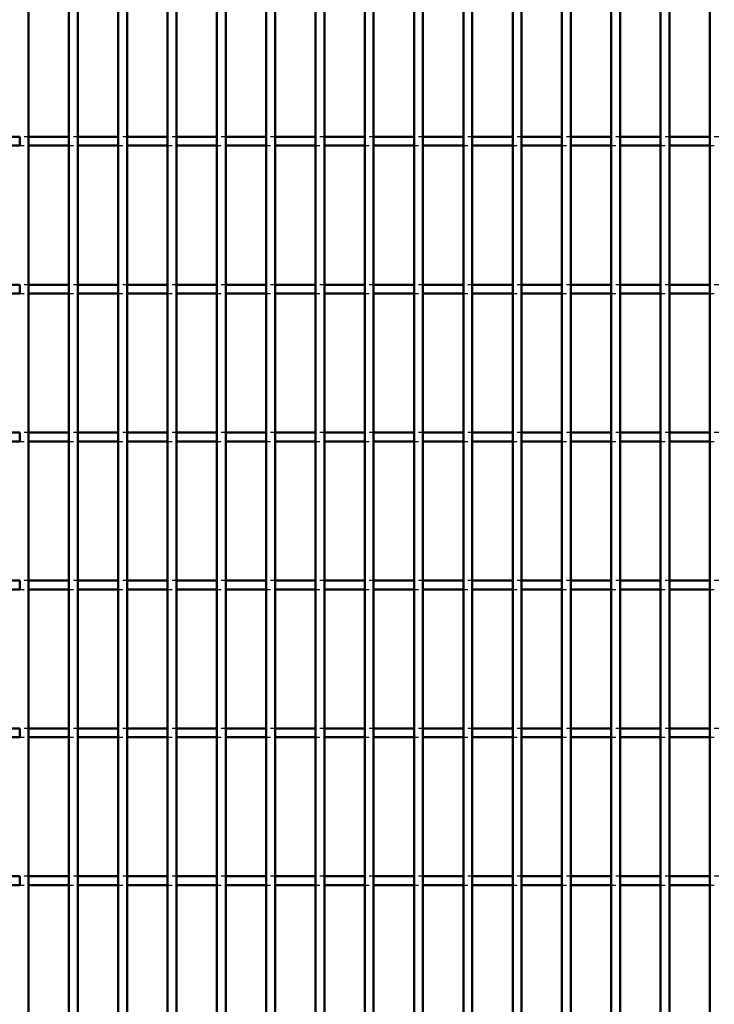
# Model space of a CAD drawing. Header units: millimetres. Extents: x -796 to 511, y -500 to 878.
# Tile 23 of 27: x 138 to 294, y 172 to 394. Entities that reach past the tile are written whole.
import ezdxf

# ---------------------------------------------------------------- set-up
doc = ezdxf.new("R2010")
doc.units = ezdxf.units.MM
doc.linetypes.add('Dashed', pattern=[2, 1, -1])
doc.layers.add('AM_0', color=7, linetype='Continuous', lineweight=50)
doc.layers.add('AM_9', color=6, linetype='Dashed', lineweight=25)

# ---------------------------------------------------------------- blocks, each defined once
blk = doc.blocks.new('55_go7hmatt4ciybssyu8exoeewg________0_in_LPP230331121190010003500_4')
at = {"layer": 'AM_0'}
blk.add_line((139.875, -498), (139.875, 498), dxfattribs=at)
blk = doc.blocks.new('56_essa93tqm6zsfllxys7f0oskl________0_in_LPP230331121190010003500_4')
at = {"layer": 'AM_0'}
for p, q in [((148.985, -498), (148.985, 498)), ((150.985, -498), (150.985, 498))]:
    blk.add_line(p, q, dxfattribs=at)
blk = doc.blocks.new('57_nwlxg0gx73rs09yao20xsfdxu________0_in_LPP230331121190010003500_4')
at = {"layer": 'AM_0'}
for p, q in [((160.095, -498), (160.095, 498)), ((162.095, -498), (162.095, 498))]:
    blk.add_line(p, q, dxfattribs=at)
blk = doc.blocks.new('58_1jbzujjnm4jaxuampelwjowan________0_in_LPP230331121190010003500_4')
at = {"layer": 'AM_0'}
for p, q in [((171.205, -498), (171.205, 498)), ((173.205, -498), (173.205, 498))]:
    blk.add_line(p, q, dxfattribs=at)
blk = doc.blocks.new('59_qte4ybz5aq6pskr093ld6ilav________0_in_LPP230331121190010003500_4')
at = {"layer": 'AM_0'}
for p, q in [((182.315, -498), (182.315, 498)), ((184.315, -498), (184.315, 498))]:
    blk.add_line(p, q, dxfattribs=at)
blk = doc.blocks.new('60_z6anqi7oisj09jaw9zbhuaxar________0_in_LPP230331121190010003500_4')
at = {"layer": 'AM_0'}
for p, q in [((193.425, -498), (193.425, 498)), ((195.425, -498), (195.425, 498))]:
    blk.add_line(p, q, dxfattribs=at)
blk = doc.blocks.new('61_0ipaqpm5p0eivljz7fl3w2raa________0_in_LPP230331121190010003500_4')
at = {"layer": 'AM_0'}
for p, q in [((204.535, -498), (204.535, 498)), ((206.535, -498), (206.535, 498))]:
    blk.add_line(p, q, dxfattribs=at)
blk = doc.blocks.new('62_37t4gmfscw4c55yo5htp4x7kf________0_in_LPP230331121190010003500_4')
at = {"layer": 'AM_0'}
for p, q in [((215.645, -498), (215.645, 498)), ((217.645, -498), (217.645, 498))]:
    blk.add_line(p, q, dxfattribs=at)
blk = doc.blocks.new('63_9t3tpf37mt3cwu5a1gkvtc8wh________0_in_LPP230331121190010003500_4')
at = {"layer": 'AM_0'}
for p, q in [((226.755, -498), (226.755, 498)), ((228.755, -498), (228.755, 498))]:
    blk.add_line(p, q, dxfattribs=at)
blk = doc.blocks.new('64_2vf8wwbddydjdos0zbwp3di4f________0_in_LPP230331121190010003500_4')
at = {"layer": 'AM_0'}
for p, q in [((237.865, -498), (237.865, 498)), ((239.865, -498), (239.865, 498))]:
    blk.add_line(p, q, dxfattribs=at)
blk = doc.blocks.new('65_zgwu8g60iofbpovwmp3y9amka________0_in_LPP230331121190010003500_4')
at = {"layer": 'AM_0'}
for p, q in [((248.975, -498), (248.975, 498)), ((250.975, -498), (250.975, 498))]:
    blk.add_line(p, q, dxfattribs=at)
blk = doc.blocks.new('66_yiap2k5uh02vtwwt1agu4l5bc________0_in_LPP230331121190010003500_4')
at = {"layer": 'AM_0'}
for p, q in [((260.085, -498), (260.085, 498)), ((262.085, -498), (262.085, 498))]:
    blk.add_line(p, q, dxfattribs=at)
blk = doc.blocks.new('67_u8axlyn6ro02cmwo6qcgn4c0q________0_in_LPP230331121190010003500_4')
at = {"layer": 'AM_0'}
for p, q in [((271.195, -498), (271.195, 498)), ((273.195, -498), (273.195, 498))]:
    blk.add_line(p, q, dxfattribs=at)
blk = doc.blocks.new('68_lrxuliqgisy97b74y57tid2hj________0_in_LPP230331121190010003500_4')
at = {"layer": 'AM_0'}
for p, q in [((282.305, -498), (282.305, 498)), ((284.305, -498), (284.305, 498))]:
    blk.add_line(p, q, dxfattribs=at)
blk = doc.blocks.new('69_3yhtblfre09hs31s9fzbc9l5a________0_in_LPP230331121190010003500_4')
at = {"layer": 'AM_0'}
blk.add_line((293.415, -498), (293.415, 498), dxfattribs=at)
blk = doc.blocks.new('104_1y8gfso8qvxr0xnj53a4eycqd________0_in_LPP230331121190010003500_4')
at = {"layer": 'AM_0'}
for p, q in [((137.875, 200.98), (128.765, 200.98)), ((137.875, 200.98), (137.875, 198.98)), ((148.985, 200.98), (139.875, 200.98)), ((139.875, 198.98), (139.875, 200.98)), ((148.985, 200.98), (148.985, 198.98)), ((160.095, 200.98), (150.985, 200.98)), ((150.985, 198.98), (150.985, 200.98)), ((160.095, 200.98), (160.095, 198.98)), ((171.205, 200.98), (162.095, 200.98)), ((162.095, 198.98), (162.095, 200.98)), ((171.205, 200.98), (171.205, 198.98)), ((182.315, 200.98), (173.205, 200.98)), ((173.205, 198.98), (173.205, 200.98)), ((182.315, 200.98), (182.315, 198.98)), ((193.425, 200.98), (184.315, 200.98)), ((184.315, 198.98), (184.315, 200.98)), ((193.425, 200.98), (193.425, 198.98)), ((204.535, 200.98), (195.425, 200.98)), ((195.425, 198.98), (195.425, 200.98)), ((204.535, 200.98), (204.535, 198.98)), ((215.645, 200.98), (206.535, 200.98)), ((206.535, 198.98), (206.535, 200.98)), ((215.645, 200.98), (215.645, 198.98)), ((226.755, 200.98), (217.645, 200.98)), ((217.645, 198.98), (217.645, 200.98)), ((226.755, 200.98), (226.755, 198.98)), ((237.865, 200.98), (228.755, 200.98)), ((228.755, 198.98), (228.755, 200.98)), ((237.865, 200.98), (237.865, 198.98)), ((248.975, 200.98), (239.865, 200.98)), ((239.865, 198.98), (239.865, 200.98)), ((248.975, 200.98), (248.975, 198.98)), ((260.085, 200.98), (250.975, 200.98)), ((250.975, 198.98), (250.975, 200.98)), ((260.085, 200.98), (260.085, 198.98)), ((271.195, 200.98), (262.085, 200.98)), ((262.085, 198.98), (262.085, 200.98)), ((271.195, 200.98), (271.195, 198.98)), ((282.305, 200.98), (273.195, 200.98)), ((273.195, 198.98), (273.195, 200.98)), ((282.305, 200.98), (282.305, 198.98)), ((293.415, 200.98), (284.305, 200.98)), ((284.305, 198.98), (284.305, 200.98)), ((293.415, 200.98), (293.415, 198.98)), ((137.875, 198.98), (128.765, 198.98)), ((148.985, 198.98), (139.875, 198.98)), ((160.095, 198.98), (150.985, 198.98)), ((171.205, 198.98), (162.095, 198.98)), ((182.315, 198.98), (173.205, 198.98)), ((193.425, 198.98), (184.315, 198.98)), ((204.535, 198.98), (195.425, 198.98)), ((215.645, 198.98), (206.535, 198.98)), ((226.755, 198.98), (217.645, 198.98)), ((237.865, 198.98), (228.755, 198.98)), ((248.975, 198.98), (239.865, 198.98)), ((260.085, 198.98), (250.975, 198.98)), ((271.195, 198.98), (262.085, 198.98)), ((282.305, 198.98), (273.195, 198.98)), ((293.415, 198.98), (284.305, 198.98))]:
    blk.add_line(p, q, dxfattribs=at)
at = {"layer": 'AM_9'}
for p, q in [((139.875, 200.98), (137.875, 200.98)), ((150.985, 200.98), (148.985, 200.98)), ((162.095, 200.98), (160.095, 200.98)), ((173.205, 200.98), (171.205, 200.98)), ((184.315, 200.98), (182.315, 200.98)), ((195.425, 200.98), (193.425, 200.98)), ((206.535, 200.98), (204.535, 200.98)), ((217.645, 200.98), (215.645, 200.98)), ((228.755, 200.98), (226.755, 200.98)), ((239.865, 200.98), (237.865, 200.98)), ((250.975, 200.98), (248.975, 200.98)), ((262.085, 200.98), (260.085, 200.98)), ((273.195, 200.98), (271.195, 200.98)), ((284.305, 200.98), (282.305, 200.98)), ((295.415, 200.98), (293.415, 200.98)), ((137.875, 198.98), (139.875, 198.98)), ((148.985, 198.98), (150.985, 198.98)), ((160.095, 198.98), (162.095, 198.98)), ((171.205, 198.98), (173.205, 198.98)), ((182.315, 198.98), (184.315, 198.98)), ((193.425, 198.98), (195.425, 198.98)), ((204.535, 198.98), (206.535, 198.98)), ((215.645, 198.98), (217.645, 198.98)), ((226.755, 198.98), (228.755, 198.98)), ((237.865, 198.98), (239.865, 198.98)), ((248.975, 198.98), (250.975, 198.98)), ((260.085, 198.98), (262.085, 198.98)), ((271.195, 198.98), (273.195, 198.98)), ((282.305, 198.98), (284.305, 198.98)), ((293.415, 198.98), (295.415, 198.98))]:
    blk.add_line(p, q, dxfattribs=at)
blk = doc.blocks.new('105_j0px395szhlng35vdjmrpgb6c________0_in_LPP230331121190010003500_4')
at = {"layer": 'AM_0'}
for p, q in [((137.875, 234.31), (128.765, 234.31)), ((137.875, 234.31), (137.875, 232.31)), ((148.985, 234.31), (139.875, 234.31)), ((139.875, 232.31), (139.875, 234.31)), ((148.985, 234.31), (148.985, 232.31)), ((160.095, 234.31), (150.985, 234.31)), ((150.985, 232.31), (150.985, 234.31)), ((160.095, 234.31), (160.095, 232.31)), ((171.205, 234.31), (162.095, 234.31)), ((162.095, 232.31), (162.095, 234.31)), ((171.205, 234.31), (171.205, 232.31)), ((182.315, 234.31), (173.205, 234.31)), ((173.205, 232.31), (173.205, 234.31)), ((182.315, 234.31), (182.315, 232.31)), ((193.425, 234.31), (184.315, 234.31)), ((184.315, 232.31), (184.315, 234.31)), ((193.425, 234.31), (193.425, 232.31)), ((204.535, 234.31), (195.425, 234.31)), ((195.425, 232.31), (195.425, 234.31)), ((204.535, 234.31), (204.535, 232.31)), ((215.645, 234.31), (206.535, 234.31)), ((206.535, 232.31), (206.535, 234.31)), ((215.645, 234.31), (215.645, 232.31)), ((226.755, 234.31), (217.645, 234.31)), ((217.645, 232.31), (217.645, 234.31)), ((226.755, 234.31), (226.755, 232.31)), ((237.865, 234.31), (228.755, 234.31)), ((228.755, 232.31), (228.755, 234.31)), ((237.865, 234.31), (237.865, 232.31)), ((248.975, 234.31), (239.865, 234.31)), ((239.865, 232.31), (239.865, 234.31)), ((248.975, 234.31), (248.975, 232.31)), ((260.085, 234.31), (250.975, 234.31)), ((250.975, 232.31), (250.975, 234.31)), ((260.085, 234.31), (260.085, 232.31)), ((271.195, 234.31), (262.085, 234.31)), ((262.085, 232.31), (262.085, 234.31)), ((271.195, 234.31), (271.195, 232.31)), ((282.305, 234.31), (273.195, 234.31)), ((273.195, 232.31), (273.195, 234.31)), ((282.305, 234.31), (282.305, 232.31)), ((293.415, 234.31), (284.305, 234.31)), ((284.305, 232.31), (284.305, 234.31)), ((293.415, 234.31), (293.415, 232.31)), ((137.875, 232.31), (128.765, 232.31)), ((148.985, 232.31), (139.875, 232.31)), ((160.095, 232.31), (150.985, 232.31)), ((171.205, 232.31), (162.095, 232.31)), ((182.315, 232.31), (173.205, 232.31)), ((193.425, 232.31), (184.315, 232.31)), ((204.535, 232.31), (195.425, 232.31)), ((215.645, 232.31), (206.535, 232.31)), ((226.755, 232.31), (217.645, 232.31)), ((237.865, 232.31), (228.755, 232.31)), ((248.975, 232.31), (239.865, 232.31)), ((260.085, 232.31), (250.975, 232.31)), ((271.195, 232.31), (262.085, 232.31)), ((282.305, 232.31), (273.195, 232.31)), ((293.415, 232.31), (284.305, 232.31))]:
    blk.add_line(p, q, dxfattribs=at)
at = {"layer": 'AM_9'}
for p, q in [((139.875, 234.31), (137.875, 234.31)), ((150.985, 234.31), (148.985, 234.31)), ((162.095, 234.31), (160.095, 234.31)), ((173.205, 234.31), (171.205, 234.31)), ((184.315, 234.31), (182.315, 234.31)), ((195.425, 234.31), (193.425, 234.31)), ((206.535, 234.31), (204.535, 234.31)), ((217.645, 234.31), (215.645, 234.31)), ((228.755, 234.31), (226.755, 234.31)), ((239.865, 234.31), (237.865, 234.31)), ((250.975, 234.31), (248.975, 234.31)), ((262.085, 234.31), (260.085, 234.31)), ((273.195, 234.31), (271.195, 234.31)), ((284.305, 234.31), (282.305, 234.31)), ((295.415, 234.31), (293.415, 234.31)), ((137.875, 232.31), (139.875, 232.31)), ((148.985, 232.31), (150.985, 232.31)), ((160.095, 232.31), (162.095, 232.31)), ((171.205, 232.31), (173.205, 232.31)), ((182.315, 232.31), (184.315, 232.31)), ((193.425, 232.31), (195.425, 232.31)), ((204.535, 232.31), (206.535, 232.31)), ((215.645, 232.31), (217.645, 232.31)), ((226.755, 232.31), (228.755, 232.31)), ((237.865, 232.31), (239.865, 232.31)), ((248.975, 232.31), (250.975, 232.31)), ((260.085, 232.31), (262.085, 232.31)), ((271.195, 232.31), (273.195, 232.31)), ((282.305, 232.31), (284.305, 232.31)), ((293.415, 232.31), (295.415, 232.31))]:
    blk.add_line(p, q, dxfattribs=at)
blk = doc.blocks.new('106_1fscmhfyd6dlfn4q5b944mp2d________0_in_LPP230331121190010003500_4')
at = {"layer": 'AM_0'}
for p, q in [((137.875, 267.64), (128.765, 267.64)), ((137.875, 267.64), (137.875, 265.64)), ((148.985, 267.64), (139.875, 267.64)), ((139.875, 265.64), (139.875, 267.64)), ((148.985, 267.64), (148.985, 265.64)), ((160.095, 267.64), (150.985, 267.64)), ((150.985, 265.64), (150.985, 267.64)), ((160.095, 267.64), (160.095, 265.64)), ((171.205, 267.64), (162.095, 267.64)), ((162.095, 265.64), (162.095, 267.64)), ((171.205, 267.64), (171.205, 265.64)), ((182.315, 267.64), (173.205, 267.64)), ((173.205, 265.64), (173.205, 267.64)), ((182.315, 267.64), (182.315, 265.64)), ((193.425, 267.64), (184.315, 267.64)), ((184.315, 265.64), (184.315, 267.64)), ((193.425, 267.64), (193.425, 265.64)), ((204.535, 267.64), (195.425, 267.64)), ((195.425, 265.64), (195.425, 267.64)), ((204.535, 267.64), (204.535, 265.64)), ((215.645, 267.64), (206.535, 267.64)), ((206.535, 265.64), (206.535, 267.64)), ((215.645, 267.64), (215.645, 265.64)), ((226.755, 267.64), (217.645, 267.64)), ((217.645, 265.64), (217.645, 267.64)), ((226.755, 267.64), (226.755, 265.64)), ((237.865, 267.64), (228.755, 267.64)), ((228.755, 265.64), (228.755, 267.64)), ((237.865, 267.64), (237.865, 265.64)), ((248.975, 267.64), (239.865, 267.64)), ((239.865, 265.64), (239.865, 267.64)), ((248.975, 267.64), (248.975, 265.64)), ((260.085, 267.64), (250.975, 267.64)), ((250.975, 265.64), (250.975, 267.64)), ((260.085, 267.64), (260.085, 265.64)), ((271.195, 267.64), (262.085, 267.64)), ((262.085, 265.64), (262.085, 267.64)), ((271.195, 267.64), (271.195, 265.64)), ((282.305, 267.64), (273.195, 267.64)), ((273.195, 265.64), (273.195, 267.64)), ((282.305, 267.64), (282.305, 265.64)), ((293.415, 267.64), (284.305, 267.64)), ((284.305, 265.64), (284.305, 267.64)), ((293.415, 267.64), (293.415, 265.64)), ((137.875, 265.64), (128.765, 265.64)), ((148.985, 265.64), (139.875, 265.64)), ((160.095, 265.64), (150.985, 265.64)), ((171.205, 265.64), (162.095, 265.64)), ((182.315, 265.64), (173.205, 265.64)), ((193.425, 265.64), (184.315, 265.64)), ((204.535, 265.64), (195.425, 265.64)), ((215.645, 265.64), (206.535, 265.64)), ((226.755, 265.64), (217.645, 265.64)), ((237.865, 265.64), (228.755, 265.64)), ((248.975, 265.64), (239.865, 265.64)), ((260.085, 265.64), (250.975, 265.64)), ((271.195, 265.64), (262.085, 265.64)), ((282.305, 265.64), (273.195, 265.64)), ((293.415, 265.64), (284.305, 265.64))]:
    blk.add_line(p, q, dxfattribs=at)
at = {"layer": 'AM_9'}
for p, q in [((139.875, 267.64), (137.875, 267.64)), ((150.985, 267.64), (148.985, 267.64)), ((162.095, 267.64), (160.095, 267.64)), ((173.205, 267.64), (171.205, 267.64)), ((184.315, 267.64), (182.315, 267.64)), ((195.425, 267.64), (193.425, 267.64)), ((206.535, 267.64), (204.535, 267.64)), ((217.645, 267.64), (215.645, 267.64)), ((228.755, 267.64), (226.755, 267.64)), ((239.865, 267.64), (237.865, 267.64)), ((250.975, 267.64), (248.975, 267.64)), ((262.085, 267.64), (260.085, 267.64)), ((273.195, 267.64), (271.195, 267.64)), ((284.305, 267.64), (282.305, 267.64)), ((295.415, 267.64), (293.415, 267.64)), ((137.875, 265.64), (139.875, 265.64)), ((148.985, 265.64), (150.985, 265.64)), ((160.095, 265.64), (162.095, 265.64)), ((171.205, 265.64), (173.205, 265.64)), ((182.315, 265.64), (184.315, 265.64)), ((193.425, 265.64), (195.425, 265.64)), ((204.535, 265.64), (206.535, 265.64)), ((215.645, 265.64), (217.645, 265.64)), ((226.755, 265.64), (228.755, 265.64)), ((237.865, 265.64), (239.865, 265.64)), ((248.975, 265.64), (250.975, 265.64)), ((260.085, 265.64), (262.085, 265.64)), ((271.195, 265.64), (273.195, 265.64)), ((282.305, 265.64), (284.305, 265.64)), ((293.415, 265.64), (295.415, 265.64))]:
    blk.add_line(p, q, dxfattribs=at)
blk = doc.blocks.new('107_e9m03zqei1lqal98xdjc9rk4p________0_in_LPP230331121190010003500_4')
at = {"layer": 'AM_0'}
for p, q in [((137.875, 300.97), (128.765, 300.97)), ((137.875, 300.97), (137.875, 298.97)), ((148.985, 300.97), (139.875, 300.97)), ((139.875, 298.97), (139.875, 300.97)), ((148.985, 300.97), (148.985, 298.97)), ((160.095, 300.97), (150.985, 300.97)), ((150.985, 298.97), (150.985, 300.97)), ((160.095, 300.97), (160.095, 298.97)), ((171.205, 300.97), (162.095, 300.97)), ((162.095, 298.97), (162.095, 300.97)), ((171.205, 300.97), (171.205, 298.97)), ((182.315, 300.97), (173.205, 300.97)), ((173.205, 298.97), (173.205, 300.97)), ((182.315, 300.97), (182.315, 298.97)), ((193.425, 300.97), (184.315, 300.97)), ((184.315, 298.97), (184.315, 300.97)), ((193.425, 300.97), (193.425, 298.97)), ((204.535, 300.97), (195.425, 300.97)), ((195.425, 298.97), (195.425, 300.97)), ((204.535, 300.97), (204.535, 298.97)), ((215.645, 300.97), (206.535, 300.97)), ((206.535, 298.97), (206.535, 300.97)), ((215.645, 300.97), (215.645, 298.97)), ((226.755, 300.97), (217.645, 300.97)), ((217.645, 298.97), (217.645, 300.97)), ((226.755, 300.97), (226.755, 298.97)), ((237.865, 300.97), (228.755, 300.97)), ((228.755, 298.97), (228.755, 300.97)), ((237.865, 300.97), (237.865, 298.97)), ((248.975, 300.97), (239.865, 300.97)), ((239.865, 298.97), (239.865, 300.97)), ((248.975, 300.97), (248.975, 298.97)), ((260.085, 300.97), (250.975, 300.97)), ((250.975, 298.97), (250.975, 300.97)), ((260.085, 300.97), (260.085, 298.97)), ((271.195, 300.97), (262.085, 300.97)), ((262.085, 298.97), (262.085, 300.97)), ((271.195, 300.97), (271.195, 298.97)), ((282.305, 300.97), (273.195, 300.97)), ((273.195, 298.97), (273.195, 300.97)), ((282.305, 300.97), (282.305, 298.97)), ((293.415, 300.97), (284.305, 300.97)), ((284.305, 298.97), (284.305, 300.97)), ((293.415, 300.97), (293.415, 298.97)), ((137.875, 298.97), (128.765, 298.97)), ((148.985, 298.97), (139.875, 298.97)), ((160.095, 298.97), (150.985, 298.97)), ((171.205, 298.97), (162.095, 298.97)), ((182.315, 298.97), (173.205, 298.97)), ((193.425, 298.97), (184.315, 298.97)), ((204.535, 298.97), (195.425, 298.97)), ((215.645, 298.97), (206.535, 298.97)), ((226.755, 298.97), (217.645, 298.97)), ((237.865, 298.97), (228.755, 298.97)), ((248.975, 298.97), (239.865, 298.97)), ((260.085, 298.97), (250.975, 298.97)), ((271.195, 298.97), (262.085, 298.97)), ((282.305, 298.97), (273.195, 298.97)), ((293.415, 298.97), (284.305, 298.97))]:
    blk.add_line(p, q, dxfattribs=at)
at = {"layer": 'AM_9'}
for p, q in [((139.875, 300.97), (137.875, 300.97)), ((150.985, 300.97), (148.985, 300.97)), ((162.095, 300.97), (160.095, 300.97)), ((173.205, 300.97), (171.205, 300.97)), ((184.315, 300.97), (182.315, 300.97)), ((195.425, 300.97), (193.425, 300.97)), ((206.535, 300.97), (204.535, 300.97)), ((217.645, 300.97), (215.645, 300.97)), ((228.755, 300.97), (226.755, 300.97)), ((239.865, 300.97), (237.865, 300.97)), ((250.975, 300.97), (248.975, 300.97)), ((262.085, 300.97), (260.085, 300.97)), ((273.195, 300.97), (271.195, 300.97)), ((284.305, 300.97), (282.305, 300.97)), ((295.415, 300.97), (293.415, 300.97)), ((137.875, 298.97), (139.875, 298.97)), ((148.985, 298.97), (150.985, 298.97)), ((160.095, 298.97), (162.095, 298.97)), ((171.205, 298.97), (173.205, 298.97)), ((182.315, 298.97), (184.315, 298.97)), ((193.425, 298.97), (195.425, 298.97)), ((204.535, 298.97), (206.535, 298.97)), ((215.645, 298.97), (217.645, 298.97)), ((226.755, 298.97), (228.755, 298.97)), ((237.865, 298.97), (239.865, 298.97)), ((248.975, 298.97), (250.975, 298.97)), ((260.085, 298.97), (262.085, 298.97)), ((271.195, 298.97), (273.195, 298.97)), ((282.305, 298.97), (284.305, 298.97)), ((293.415, 298.97), (295.415, 298.97))]:
    blk.add_line(p, q, dxfattribs=at)
blk = doc.blocks.new('108_gokxb7c2u7c83yk0mxvxdi1fb________0_in_LPP230331121190010003500_4')
at = {"layer": 'AM_0'}
for p, q in [((137.875, 334.3), (128.765, 334.3)), ((137.875, 334.3), (137.875, 332.3)), ((148.985, 334.3), (139.875, 334.3)), ((139.875, 332.3), (139.875, 334.3)), ((148.985, 334.3), (148.985, 332.3)), ((160.095, 334.3), (150.985, 334.3)), ((150.985, 332.3), (150.985, 334.3)), ((160.095, 334.3), (160.095, 332.3)), ((171.205, 334.3), (162.095, 334.3)), ((162.095, 332.3), (162.095, 334.3)), ((171.205, 334.3), (171.205, 332.3)), ((182.315, 334.3), (173.205, 334.3)), ((173.205, 332.3), (173.205, 334.3)), ((182.315, 334.3), (182.315, 332.3)), ((193.425, 334.3), (184.315, 334.3)), ((184.315, 332.3), (184.315, 334.3)), ((193.425, 334.3), (193.425, 332.3)), ((204.535, 334.3), (195.425, 334.3)), ((195.425, 332.3), (195.425, 334.3)), ((204.535, 334.3), (204.535, 332.3)), ((215.645, 334.3), (206.535, 334.3)), ((206.535, 332.3), (206.535, 334.3)), ((215.645, 334.3), (215.645, 332.3)), ((226.755, 334.3), (217.645, 334.3)), ((217.645, 332.3), (217.645, 334.3)), ((226.755, 334.3), (226.755, 332.3)), ((237.865, 334.3), (228.755, 334.3)), ((228.755, 332.3), (228.755, 334.3)), ((237.865, 334.3), (237.865, 332.3)), ((248.975, 334.3), (239.865, 334.3)), ((239.865, 332.3), (239.865, 334.3)), ((248.975, 334.3), (248.975, 332.3)), ((260.085, 334.3), (250.975, 334.3)), ((250.975, 332.3), (250.975, 334.3)), ((260.085, 334.3), (260.085, 332.3)), ((271.195, 334.3), (262.085, 334.3)), ((262.085, 332.3), (262.085, 334.3)), ((271.195, 334.3), (271.195, 332.3)), ((282.305, 334.3), (273.195, 334.3)), ((273.195, 332.3), (273.195, 334.3)), ((282.305, 334.3), (282.305, 332.3)), ((293.415, 334.3), (284.305, 334.3)), ((284.305, 332.3), (284.305, 334.3)), ((293.415, 334.3), (293.415, 332.3)), ((137.875, 332.3), (128.765, 332.3)), ((148.985, 332.3), (139.875, 332.3)), ((160.095, 332.3), (150.985, 332.3)), ((171.205, 332.3), (162.095, 332.3)), ((182.315, 332.3), (173.205, 332.3)), ((193.425, 332.3), (184.315, 332.3)), ((204.535, 332.3), (195.425, 332.3)), ((215.645, 332.3), (206.535, 332.3)), ((226.755, 332.3), (217.645, 332.3)), ((237.865, 332.3), (228.755, 332.3)), ((248.975, 332.3), (239.865, 332.3)), ((260.085, 332.3), (250.975, 332.3)), ((271.195, 332.3), (262.085, 332.3)), ((282.305, 332.3), (273.195, 332.3)), ((293.415, 332.3), (284.305, 332.3))]:
    blk.add_line(p, q, dxfattribs=at)
at = {"layer": 'AM_9'}
for p, q in [((139.875, 334.3), (137.875, 334.3)), ((150.985, 334.3), (148.985, 334.3)), ((162.095, 334.3), (160.095, 334.3)), ((173.205, 334.3), (171.205, 334.3)), ((184.315, 334.3), (182.315, 334.3)), ((195.425, 334.3), (193.425, 334.3)), ((206.535, 334.3), (204.535, 334.3)), ((217.645, 334.3), (215.645, 334.3)), ((228.755, 334.3), (226.755, 334.3)), ((239.865, 334.3), (237.865, 334.3)), ((250.975, 334.3), (248.975, 334.3)), ((262.085, 334.3), (260.085, 334.3)), ((273.195, 334.3), (271.195, 334.3)), ((284.305, 334.3), (282.305, 334.3)), ((295.415, 334.3), (293.415, 334.3)), ((137.875, 332.3), (139.875, 332.3)), ((148.985, 332.3), (150.985, 332.3)), ((160.095, 332.3), (162.095, 332.3)), ((171.205, 332.3), (173.205, 332.3)), ((182.315, 332.3), (184.315, 332.3)), ((193.425, 332.3), (195.425, 332.3)), ((204.535, 332.3), (206.535, 332.3)), ((215.645, 332.3), (217.645, 332.3)), ((226.755, 332.3), (228.755, 332.3)), ((237.865, 332.3), (239.865, 332.3)), ((248.975, 332.3), (250.975, 332.3)), ((260.085, 332.3), (262.085, 332.3)), ((271.195, 332.3), (273.195, 332.3)), ((282.305, 332.3), (284.305, 332.3)), ((293.415, 332.3), (295.415, 332.3))]:
    blk.add_line(p, q, dxfattribs=at)
blk = doc.blocks.new('109_o7cf0nk9unkuhw9nw6x2jipcb________0_in_LPP230331121190010003500_4')
at = {"layer": 'AM_0'}
for p, q in [((137.875, 367.63), (128.765, 367.63)), ((137.875, 367.63), (137.875, 365.63)), ((148.985, 367.63), (139.875, 367.63)), ((139.875, 365.63), (139.875, 367.63)), ((148.985, 367.63), (148.985, 365.63)), ((160.095, 367.63), (150.985, 367.63)), ((150.985, 365.63), (150.985, 367.63)), ((160.095, 367.63), (160.095, 365.63)), ((171.205, 367.63), (162.095, 367.63)), ((162.095, 365.63), (162.095, 367.63)), ((171.205, 367.63), (171.205, 365.63)), ((182.315, 367.63), (173.205, 367.63)), ((173.205, 365.63), (173.205, 367.63)), ((182.315, 367.63), (182.315, 365.63)), ((193.425, 367.63), (184.315, 367.63)), ((184.315, 365.63), (184.315, 367.63)), ((193.425, 367.63), (193.425, 365.63)), ((204.535, 367.63), (195.425, 367.63)), ((195.425, 365.63), (195.425, 367.63)), ((204.535, 367.63), (204.535, 365.63)), ((215.645, 367.63), (206.535, 367.63)), ((206.535, 365.63), (206.535, 367.63)), ((215.645, 367.63), (215.645, 365.63)), ((226.755, 367.63), (217.645, 367.63)), ((217.645, 365.63), (217.645, 367.63)), ((226.755, 367.63), (226.755, 365.63)), ((237.865, 367.63), (228.755, 367.63)), ((228.755, 365.63), (228.755, 367.63)), ((237.865, 367.63), (237.865, 365.63)), ((248.975, 367.63), (239.865, 367.63)), ((239.865, 365.63), (239.865, 367.63)), ((248.975, 367.63), (248.975, 365.63)), ((260.085, 367.63), (250.975, 367.63)), ((250.975, 365.63), (250.975, 367.63)), ((260.085, 367.63), (260.085, 365.63)), ((271.195, 367.63), (262.085, 367.63)), ((262.085, 365.63), (262.085, 367.63)), ((271.195, 367.63), (271.195, 365.63)), ((282.305, 367.63), (273.195, 367.63)), ((273.195, 365.63), (273.195, 367.63)), ((282.305, 367.63), (282.305, 365.63)), ((293.415, 367.63), (284.305, 367.63)), ((284.305, 365.63), (284.305, 367.63)), ((293.415, 367.63), (293.415, 365.63)), ((137.875, 365.63), (128.765, 365.63)), ((148.985, 365.63), (139.875, 365.63)), ((160.095, 365.63), (150.985, 365.63)), ((171.205, 365.63), (162.095, 365.63)), ((182.315, 365.63), (173.205, 365.63)), ((193.425, 365.63), (184.315, 365.63)), ((204.535, 365.63), (195.425, 365.63)), ((215.645, 365.63), (206.535, 365.63)), ((226.755, 365.63), (217.645, 365.63)), ((237.865, 365.63), (228.755, 365.63)), ((248.975, 365.63), (239.865, 365.63)), ((260.085, 365.63), (250.975, 365.63)), ((271.195, 365.63), (262.085, 365.63)), ((282.305, 365.63), (273.195, 365.63)), ((293.415, 365.63), (284.305, 365.63))]:
    blk.add_line(p, q, dxfattribs=at)
at = {"layer": 'AM_9'}
for p, q in [((139.875, 367.63), (137.875, 367.63)), ((150.985, 367.63), (148.985, 367.63)), ((162.095, 367.63), (160.095, 367.63)), ((173.205, 367.63), (171.205, 367.63)), ((184.315, 367.63), (182.315, 367.63)), ((195.425, 367.63), (193.425, 367.63)), ((206.535, 367.63), (204.535, 367.63)), ((217.645, 367.63), (215.645, 367.63)), ((228.755, 367.63), (226.755, 367.63)), ((239.865, 367.63), (237.865, 367.63)), ((250.975, 367.63), (248.975, 367.63)), ((262.085, 367.63), (260.085, 367.63)), ((273.195, 367.63), (271.195, 367.63)), ((284.305, 367.63), (282.305, 367.63)), ((295.415, 367.63), (293.415, 367.63)), ((137.875, 365.63), (139.875, 365.63)), ((148.985, 365.63), (150.985, 365.63)), ((160.095, 365.63), (162.095, 365.63)), ((171.205, 365.63), (173.205, 365.63)), ((182.315, 365.63), (184.315, 365.63)), ((193.425, 365.63), (195.425, 365.63)), ((204.535, 365.63), (206.535, 365.63)), ((215.645, 365.63), (217.645, 365.63)), ((226.755, 365.63), (228.755, 365.63)), ((237.865, 365.63), (239.865, 365.63)), ((248.975, 365.63), (250.975, 365.63)), ((260.085, 365.63), (262.085, 365.63)), ((271.195, 365.63), (273.195, 365.63)), ((282.305, 365.63), (284.305, 365.63)), ((293.415, 365.63), (295.415, 365.63))]:
    blk.add_line(p, q, dxfattribs=at)

msp = doc.modelspace()

# ---------------------------------------------------------------- block references
for name in ['55_go7hmatt4ciybssyu8exoeewg________0_in_LPP230331121190010003500_4', '56_essa93tqm6zsfllxys7f0oskl________0_in_LPP230331121190010003500_4', '57_nwlxg0gx73rs09yao20xsfdxu________0_in_LPP230331121190010003500_4', '58_1jbzujjnm4jaxuampelwjowan________0_in_LPP230331121190010003500_4', '59_qte4ybz5aq6pskr093ld6ilav________0_in_LPP230331121190010003500_4', '60_z6anqi7oisj09jaw9zbhuaxar________0_in_LPP230331121190010003500_4', '61_0ipaqpm5p0eivljz7fl3w2raa________0_in_LPP230331121190010003500_4', '62_37t4gmfscw4c55yo5htp4x7kf________0_in_LPP230331121190010003500_4', '63_9t3tpf37mt3cwu5a1gkvtc8wh________0_in_LPP230331121190010003500_4', '64_2vf8wwbddydjdos0zbwp3di4f________0_in_LPP230331121190010003500_4', '65_zgwu8g60iofbpovwmp3y9amka________0_in_LPP230331121190010003500_4', '66_yiap2k5uh02vtwwt1agu4l5bc________0_in_LPP230331121190010003500_4', '67_u8axlyn6ro02cmwo6qcgn4c0q________0_in_LPP230331121190010003500_4', '68_lrxuliqgisy97b74y57tid2hj________0_in_LPP230331121190010003500_4', '69_3yhtblfre09hs31s9fzbc9l5a________0_in_LPP230331121190010003500_4', '109_o7cf0nk9unkuhw9nw6x2jipcb________0_in_LPP230331121190010003500_4', '108_gokxb7c2u7c83yk0mxvxdi1fb________0_in_LPP230331121190010003500_4', '107_e9m03zqei1lqal98xdjc9rk4p________0_in_LPP230331121190010003500_4', '106_1fscmhfyd6dlfn4q5b944mp2d________0_in_LPP230331121190010003500_4', '105_j0px395szhlng35vdjmrpgb6c________0_in_LPP230331121190010003500_4', '104_1y8gfso8qvxr0xnj53a4eycqd________0_in_LPP230331121190010003500_4']:
    msp.add_blockref(name, (0, 0))

doc.saveas('drawing.dxf')
